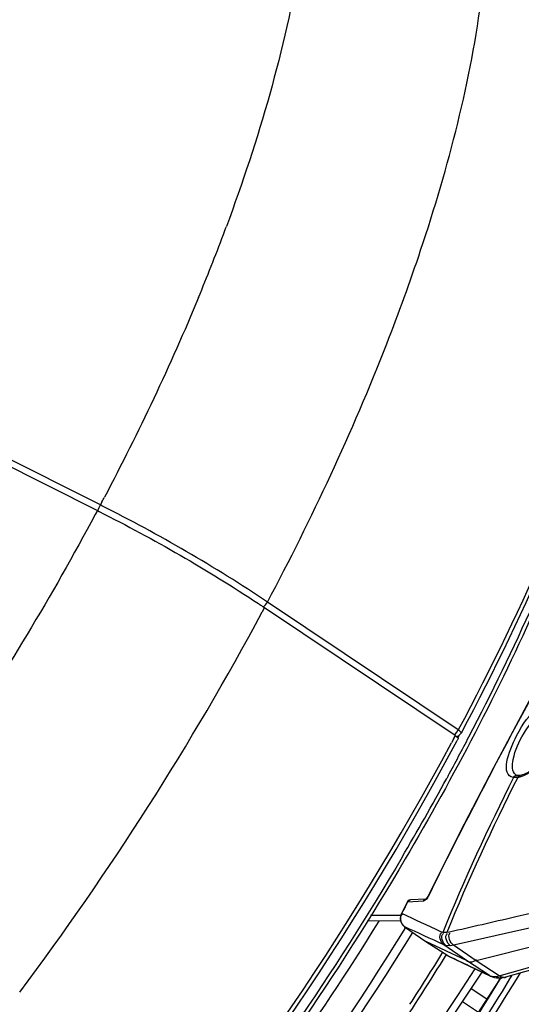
# Paper-space layout 'Sheet' of a CAD drawing. Header units: inches. Extents: x 0.2 to 10.8, y 0.2 to 8.3.
# Tile 127 of 256: x 5.545 to 5.7, y 1.952 to 2.255. Entities that reach past the tile are written whole.
import ezdxf

# ---------------------------------------------------------------- set-up
doc = ezdxf.new("R2010")
doc.units = ezdxf.units.IN
doc.header["$MEASUREMENT"] = 0
doc.layers.get('0').update_dxf_attribs({"lineweight": 5})

psp = doc.layouts.new('Sheet')

# ---------------------------------------------------------------- linework, layer by layer
at = {"color": 0, "linetype": 'ByBlock', "lineweight": -3}
for p, q in [((5.570205, 2.105843), (5.531983, 2.125097)), ((5.531066, 2.123371), (5.569288, 2.104118)), ((5.570706, 2.10679), (5.570205, 2.105843)), ((5.569288, 2.104118), (5.568657, 2.102937)), ((5.569288, 2.104118), (5.569823, 2.103849)), ((5.569378, 2.104071), (5.569739, 2.104915)), ((5.569739, 2.104915), (5.570205, 2.105843)), ((5.570697, 2.105595), (5.570205, 2.105843)), ((5.619924, 2.072965), (5.620011, 2.073119)), ((5.619969, 2.072965), (5.620051, 2.073119)), ((5.620051, 2.073119), (5.62067, 2.074278)), ((5.620324, 2.074498), (5.621009, 2.07514)), ((5.679322, 2.034975), (5.62067, 2.074278)), ((5.621009, 2.07514), (5.621588, 2.076003)), ((5.68024, 2.0367), (5.621588, 2.076003)), ((5.679819, 2.036038), (5.68024, 2.0367)), ((5.680494, 2.036506), (5.68024, 2.0367)), ((5.678721, 2.033849), (5.678138, 2.032761)), ((5.679322, 2.034975), (5.678705, 2.033849)), ((5.679322, 2.034975), (5.678721, 2.033849)), ((5.678973, 2.035209), (5.679323, 2.035474)), ((5.679322, 2.034975), (5.67962, 2.034748)), ((5.679323, 2.035474), (5.679819, 2.036038)), ((5.67962, 2.034748), (5.68015, 2.034234)), ((5.680186, 2.034028), (5.679843, 2.033422)), ((5.680186, 2.034028), (5.679863, 2.033422)), ((5.680219, 2.034919), (5.679965, 2.034443)), ((5.68036, 2.034925), (5.68011, 2.034448)), ((5.68015, 2.034234), (5.680186, 2.034028)), ((5.680803, 2.036257), (5.680494, 2.036506)), ((5.677125, 2.022625), (5.676668, 2.021784)), ((5.697815, 2.022057), (5.697231, 2.022093)), ((5.698489, 2.022102), (5.697815, 2.022057)), ((5.697927, 2.02266), (5.698357, 2.022688)), ((5.698358, 2.022688), (5.697984, 2.022824)), ((5.698739, 2.022665), (5.698357, 2.022688)), ((5.699256, 2.022701), (5.698739, 2.022665)), ((5.670931, 1.985657), (5.670252, 1.984707)), ((5.671004, 1.985615), (5.67074, 1.985146)), ((5.671024, 1.985649), (5.670931, 1.985657)), ((5.664493, 1.983773), (5.662755, 1.980268)), ((5.664667, 1.983797), (5.664493, 1.983773)), ((5.664623, 1.983709), (5.664667, 1.983797)), ((5.669507, 1.98404), (5.664667, 1.983797)), ((5.670202, 1.984705), (5.66559, 1.984473)), ((5.670091, 1.984352), (5.669507, 1.98404)), ((5.670421, 1.984702), (5.670091, 1.984352)), ((5.670169, 1.984667), (5.67043, 1.984716)), ((5.670252, 1.984707), (5.670204, 1.984668)), ((5.67074, 1.985146), (5.670421, 1.984702)), ((5.662546, 1.97969), (5.653252, 1.979623)), ((5.662755, 1.980268), (5.662903, 1.980241)), ((5.739425, 1.979334), (5.685752, 1.965692)), ((5.662511, 1.978028), (5.652201, 1.977954)), ((5.663729, 1.976226), (5.670231, 1.971677)), ((5.675442, 1.974492), (5.674899, 1.974669)), ((5.676671, 1.974431), (5.675442, 1.974492)), ((5.677533, 1.974557), (5.676671, 1.974431)), ((5.694884, 1.960788), (5.746892, 1.975517)), ((5.670241, 1.971671), (5.677007, 1.967329)), ((5.682725, 1.965813), (5.670276, 1.971651)), ((5.676433, 1.970446), (5.67578, 1.970659)), ((5.682725, 1.965813), (5.67578, 1.970659)), ((5.677777, 1.970374), (5.676433, 1.970446)), ((5.678799, 1.970527), (5.677777, 1.970374)), ((5.685752, 1.965692), (5.678799, 1.970527)), ((5.677007, 1.967328), (5.677355, 1.967136)), ((5.67704, 1.96731), (5.690146, 1.961067)), ((5.689842, 1.961236), (5.682725, 1.965813)), ((5.692828, 1.961127), (5.685752, 1.965692)), ((5.689842, 1.961236), (5.690295, 1.961061)), ((5.689842, 1.961236), (5.690146, 1.961067)), ((5.690147, 1.961067), (5.691357, 1.960642)), ((5.690295, 1.961061), (5.690538, 1.960995)), ((5.691869, 1.960931), (5.692828, 1.961127)), ((5.696085, 1.960158), (5.696675, 1.961134)), ((5.690538, 1.960995), (5.691869, 1.960931)), ((5.690538, 1.960995), (5.691357, 1.960642)), ((5.692838, 1.959825), (5.693374, 1.960691)), ((5.693238, 1.960498), (5.692934, 1.959974)), ((5.692941, 1.95979), (5.693472, 1.960658)), ((5.693638, 1.960528), (5.694884, 1.960787)), ((5.689008, 1.95393), (5.684155, 1.957183)), ((5.681525, 1.95323), (5.686422, 1.949948))]:
    psp.add_line(p, q, dxfattribs=at)
for points in [[(5.721896, 2.08124), (5.711669, 2.063186), (5.701319, 2.044354), (5.691042, 2.025081), (5.680857, 2.0054), (5.670931, 1.985657)], [(5.713546, 2.0461), (5.7138, 2.045891), (5.71422, 2.045178), (5.714444, 2.044028), (5.714385, 2.042416), (5.713979, 2.040413), (5.713217, 2.038132), (5.712125, 2.035694), (5.710747, 2.033209), (5.70914, 2.030786), (5.707371, 2.028532), (5.705523, 2.026551), (5.703683, 2.024929), (5.701942, 2.02373), (5.700387, 2.022984), (5.699258, 2.022701)], [(5.681102, 2.03575), (5.681072, 2.035947), (5.680803, 2.036257)], [(5.697231, 2.022093), (5.697528, 2.022451), (5.697927, 2.02266)], [(5.698489, 2.022102), (5.698745, 2.02246), (5.699105, 2.022669), (5.699256, 2.022701)], [(5.665589, 1.984473), (5.665535, 1.98447), (5.665113, 1.984362), (5.66474, 1.984111), (5.664493, 1.983773)], [(5.664667, 1.983797), (5.664938, 1.984188), (5.665329, 1.984424), (5.665589, 1.984473)], [(5.669507, 1.98404), (5.669777, 1.984431), (5.670169, 1.984667)], [(5.662755, 1.980268), (5.662562, 1.979788), (5.662412, 1.978883), (5.662517, 1.977979), (5.662865, 1.977152), (5.663424, 1.97647), (5.663729, 1.976226)], [(5.616352, 1.867503), (5.642919, 1.899274), (5.668074, 1.933015), (5.687556, 1.962295)], [(5.692934, 1.959974), (5.67033, 1.925175), (5.654359, 1.902832)], [(5.691358, 1.960642), (5.691988, 1.960525), (5.692922, 1.960474), (5.693637, 1.960528)]]:
    psp.add_lwpolyline(points, dxfattribs=at)
for centre, radius, start, end in [((5.04627, 2.400416), 0.600232, 339.371675, 339.624618), ((5.014523, 2.41254), 0.634215, 337.475847, 339.356987), ((4.85014, 2.487594), 0.815001, 332.144495, 332.260127), ((5.016079, 2.38348), 0.753109, 332.40289, 335.882788), ((4.811358, 2.506801), 0.917641, 323.123451, 331.785577), ((4.964801, 2.409726), 0.810712, 331.478844, 332.437852), ((5.679334, 2.036684), 0.002, 278.46691, 332.13479), ((4.88095, 2.460163), 0.904534, 318.974968, 331.802615), ((4.884922, 2.457503), 0.900986, 318.931526, 331.921189), ((4.937564, 2.424624), 0.841757, 329.515028, 331.407955), ((6.305239, 1.714994), 0.681163, 153.202097, 157.606667), ((6.306507, 1.714998), 0.681175, 153.202123, 157.612996), ((8.592375, -10.740087), 13.04448, 102.6931784, 102.821974), ((8.583558, -10.762118), 13.059781, 102.6213274, 102.8512214), ((2.524465, 13.247148), 11.722321, 285.6812031, 285.9453329), ((4.658724, 2.563434), 1.218003, 324.200326, 330.741681), ((4.885069, 2.457486), 0.929517, 327.083905, 328.249762), ((4.961044, 2.411733), 0.864475, 323.722488, 328.654083), ((4.942446, 2.416913), 0.881247, 324.160061, 328.781378)]:
    psp.add_arc(centre, radius, start, end, dxfattribs=at)
for points, knots in [([(5.575228, 2.398892), (5.589208, 2.398369), (5.620519, 2.38617), (5.638441, 2.33328), (5.633156, 2.267043), (5.618872, 2.218159), (5.608947, 2.191434)], [0, 0, 0, 0, 0.1743635, 0.3706756, 0.6446826, 1, 1, 1, 1]), ([(5.65822, 2.155329), (5.661937, 2.164841), (5.674659, 2.199843), (5.684127, 2.236219), (5.687542, 2.263052)], [0, 0, 0, 0, 0.274061, 1, 1, 1, 1]), ([(5.740515, 2.191784), (5.73778, 2.179565), (5.723118, 2.125921), (5.700401, 2.074721), (5.68024, 2.0367)], [0, 0, 0, 0, 0.2253741, 1, 1, 1, 1]), ([(5.741483, 2.191625), (5.738773, 2.179347), (5.724164, 2.125415), (5.701361, 2.073953), (5.681101, 2.035747)], [0, 0, 0, 0, 0.2252553, 1, 1, 1, 1]), ([(5.568657, 2.102937), (5.555303, 2.077991), (5.499827, 1.986374), (5.428827, 1.902186), (5.365565, 1.85494)], [0, 0, 0, 0, 0.2638182, 1, 1, 1, 1]), ([(5.721967, 2.081202), (5.717611, 2.073627), (5.699876, 2.042185), (5.683172, 2.010164), (5.671024, 1.985649)], [0, 0, 0, 0, 0.2420705, 1, 1, 1, 1]), ([(5.618773, 2.075541), (5.61909, 2.075331), (5.619723, 2.074911), (5.620355, 2.074489), (5.62067, 2.074278)], [0, 0, 0, 0, 0.5010683, 1, 1, 1, 1]), ([(5.697231, 2.022093), (5.693007, 2.022718), (5.698055, 2.036374), (5.703394, 2.042755), (5.708539, 2.047583), (5.711108, 2.048118)], [0, 0, 0, 0, 0.4051702, 0.75109, 1, 1, 1, 1]), ([(5.697871, 2.022909), (5.696633, 2.023887), (5.697054, 2.029347), (5.700149, 2.035738), (5.705051, 2.042325), (5.709372, 2.045995), (5.711535, 2.046453)], [0, 0, 0, 0, 0.1622539, 0.4526445, 0.7726982, 1, 1, 1, 1]), ([(5.712366, 2.048127), (5.716417, 2.047282), (5.712633, 2.034403), (5.707149, 2.027706), (5.702001, 2.02303), (5.699333, 2.022276)], [0, 0, 0, 0, 0.3959935, 0.734693, 1, 1, 1, 1]), ([(5.697984, 2.022826), (5.697965, 2.022839), (5.697927, 2.022866), (5.697889, 2.022894), (5.697871, 2.022909)], [0, 0, 0, 0, 0.4992985, 1, 1, 1, 1]), ([(5.699333, 2.022276), (5.699191, 2.022236), (5.698911, 2.022167), (5.698627, 2.022119), (5.698489, 2.022102)], [0, 0, 0, 0, 0.514308, 1, 1, 1, 1]), ([(5.662958, 1.99759), (5.642015, 1.962005), (5.610907, 1.916724), (5.575739, 1.874837), (5.56686, 1.864812)], [0, 0, 0, 0, 0.7551063, 1, 1, 1, 1]), ([(5.663917, 1.997039), (5.642994, 1.961482), (5.611918, 1.916234), (5.576789, 1.874373), (5.56792, 1.864353)], [0, 0, 0, 0, 0.7550837, 1, 1, 1, 1]), ([(5.655812, 1.977927), (5.636646, 1.947044), (5.608734, 1.907638), (5.577645, 1.870906), (5.569836, 1.862102)], [0, 0, 0, 0, 0.7554147, 1, 1, 1, 1]), ([(5.663733, 1.976229), (5.66365, 1.97629), (5.663486, 1.976428), (5.66334, 1.976582), (5.663269, 1.976665)], [0, 0, 0, 0, 0.4871991, 1, 1, 1, 1]), ([(5.676516, 1.967692), (5.6665, 1.951501), (5.625907, 1.890261), (5.578203, 1.83346), (5.538442, 1.796266)], [0, 0, 0, 0, 0.2590821, 1, 1, 1, 1]), ([(5.682725, 1.965813), (5.683133, 1.965622), (5.684212, 1.965192), (5.685314, 1.965733), (5.685849, 1.966101)], [0, 0, 0, 0, 0.4094764, 1, 1, 1, 1]), ([(5.692828, 1.961127), (5.693132, 1.960934), (5.693814, 1.96067), (5.694553, 1.960629), (5.694903, 1.9607)], [0, 0, 0, 0, 0.5016112, 1, 1, 1, 1]), ([(5.691869, 1.960931), (5.692126, 1.960769), (5.692706, 1.960531), (5.693328, 1.960452), (5.693641, 1.960467)], [0, 0, 0, 0, 0.4915204, 1, 1, 1, 1])]:
    psp.add_open_spline(points, degree=3, knots=knots, dxfattribs=at)
for points in [[(5.600359, 2.16959), (5.591706, 2.14871), (5.581993, 2.128249), (5.571473, 2.108245)], [(5.621588, 2.076003), (5.635233, 2.101734), (5.64762, 2.128201), (5.65822, 2.155329)], [(5.569823, 2.103849), (5.586646, 2.095349), (5.603056, 2.085946), (5.618773, 2.075541)], [(5.621588, 2.076003), (5.605286, 2.086927), (5.588213, 2.096749), (5.570697, 2.105595)], [(5.704644, 2.075754), (5.692617, 2.048771), (5.678899, 2.022501), (5.663917, 1.997039)], [(5.662903, 1.980241), (5.663476, 1.981397), (5.664049, 1.982553), (5.664623, 1.983709)], [(5.663223, 1.97672), (5.66252, 1.977573), (5.662195, 1.979332), (5.663051, 1.980032)], [(5.674899, 1.974669), (5.670901, 1.976528), (5.666903, 1.978385), (5.662903, 1.980241)], [(5.67578, 1.970659), (5.671779, 1.972507), (5.667778, 1.974354), (5.663775, 1.976199)], [(5.697511, 1.97912), (5.690851, 1.977604), (5.684191, 1.976083), (5.677533, 1.974557)], [(5.564268, 1.843327), (5.601668, 1.884129), (5.635007, 1.928924), (5.664122, 1.975997)], [(5.565988, 1.841271), (5.603542, 1.88224), (5.637024, 1.927213), (5.666271, 1.974472)], [(5.67578, 1.970659), (5.674749, 1.971377), (5.674072, 1.973626), (5.675089, 1.974364)], [(5.676433, 1.970446), (5.675385, 1.971171), (5.674628, 1.973411), (5.67564, 1.974185)], [(5.677777, 1.970374), (5.67673, 1.971119), (5.675888, 1.973293), (5.67687, 1.974123)], [(5.678799, 1.970527), (5.677746, 1.971273), (5.67678, 1.973391), (5.677741, 1.974251)], [(5.677364, 1.967157), (5.681522, 1.965182), (5.685682, 1.963208), (5.689842, 1.961236)], [(5.588347, 1.841042), (5.624999, 1.877993), (5.657439, 1.91945), (5.685433, 1.963327)], [(5.654405, 1.902737), (5.668169, 1.921101), (5.68094, 1.940229), (5.692941, 1.95979)]]:
    psp.add_open_spline(points, degree=3, dxfattribs=at)

doc.saveas('drawing.dxf')
